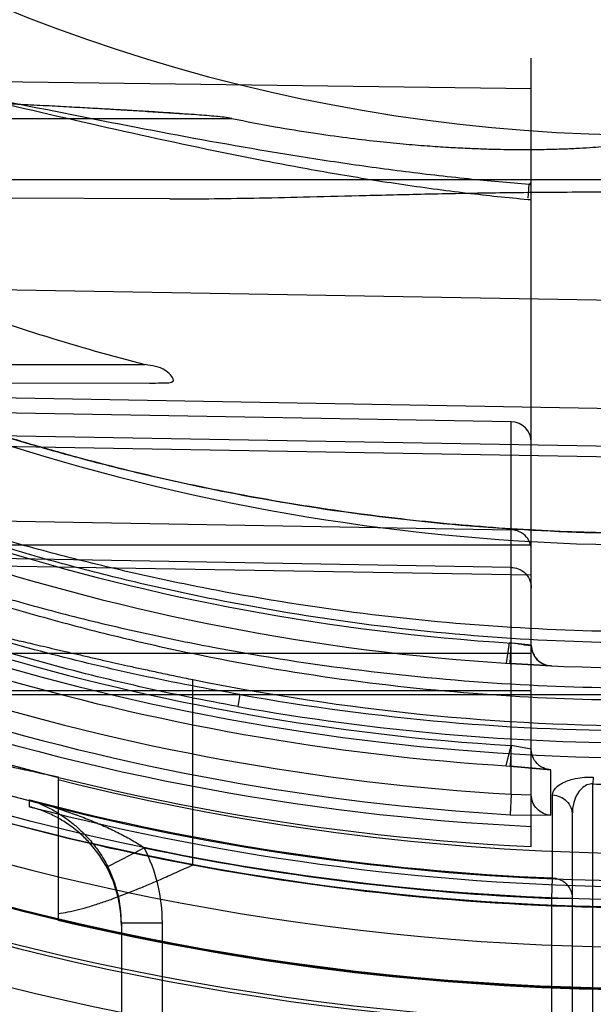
# Model space of a CAD drawing. Header units: millimetres. Extents: x 0 to 297, y 0 to 210.
# Tile 14 of 256: x 147.4283 to 147.4982, y 91.0396 to 91.1596. Entities that reach past the tile are written whole.
import ezdxf

# ---------------------------------------------------------------- set-up
doc = ezdxf.new("R2010")
doc.units = ezdxf.units.MM
doc.header["$LTSCALE"] = 16.335
doc.layers.get('0').update_dxf_attribs({"linetype": 'CONTINUOUS'})
for name, color, linetype in [('01_GLOBAL', 7, 'CONTINUOUS'), ('INTFCLR_144815', 7, 'CONTINUOUS'), ('INTFCLR_72935', 7, 'CONTINUOUS')]:
    doc.layers.add(name, color=color, linetype=linetype)

msp = doc.modelspace()

# ---------------------------------------------------------------- linework, layer by layer
at = {"color": 7, "linetype": 'Continuous'}
msp.add_circle((148.2308034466, 92.1164639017), 1.9, dxfattribs=at)
at = {"color": 9, "linetype": 'Continuous'}
msp.add_arc((148.2308034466, 92.1164639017), 1.8756493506, 182.9674534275, 267.0325465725, dxfattribs=at)
at = {"layer": '01_GLOBAL', "color": 7, "linetype": 'Continuous'}
msp.add_circle((148.2308034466, 92.1164639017), 1.925, dxfattribs=at)
at = {"layer": 'INTFCLR_144815', "color": 9, "linetype": 'Continuous'}
msp.add_line((147.449387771, 91.0565608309), (147.449387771, 91.0791541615), dxfattribs=at)
at = {"layer": 'INTFCLR_144815', "color": 6, "linetype": 'Continuous'}
msp.add_line((147.4329595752, 91.06727815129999), (147.4329595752, 91.0498292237), dxfattribs=at)
for radius in [0.3190566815, 0.3040475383]:
    msp.add_circle((147.5056636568, 91.35632411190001), radius, dxfattribs=at)
for radius, start, end in [(0.4398395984, 313.9937911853, 154.5150993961), (0.4248395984, 312.9543589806, 154.5144414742), (0.3305190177, 45.0000000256, 314.9999999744), (0.329927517, 44.99999995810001, 315.0000000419), (0.3294494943, 44.99999997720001, 315.0000000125), (0.3194853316, 47.86578076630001, 312.1342192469), (0.3149183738, 45.72777364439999, 314.2722263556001), (0.3049205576, 45.6663486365, 314.3336513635), (0.4248395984, 205.4855585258, 293.0456409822), (0.4398395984, 205.4849006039, 292.0062088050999), (0.3555238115, 259.4836750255, 310.0313711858), (0.2828253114, 258.5228250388, 281.4771749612), (0.305, 251.5461182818, 259.3673701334), (0.2983582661, 255.8961331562, 284.1038668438)]:
    msp.add_arc((147.5056636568, 91.35632411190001), radius, start, end, dxfattribs=at)
at = {"layer": 'INTFCLR_144815', "color": 9, "linetype": 'Continuous'}
for centre, radius, start, end in [((147.5056636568, 91.35632411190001), 0.3443130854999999, 52.2436298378, 307.7563701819), ((147.5056636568, 91.35632411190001), 0.3243260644, 52.5411294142, 307.4588705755), ((147.5056636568, 91.35632411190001), 0.3148108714, 45.7280221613, 314.2719778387), ((147.5056636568, 91.35632411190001), 0.3098116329, 45.73034182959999, 314.2696581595), ((147.5056636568, 91.35632411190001), 0.4164420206, 203.8266800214, 313.0809380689), ((147.5056636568, 91.35632411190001), 0.4214424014, 203.8278898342, 312.5732768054), ((147.5056636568, 91.35632411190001), 0.4364412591, 203.8266800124, 319.1799903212), ((147.5056636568, 91.35632411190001), 0.3393168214, 258.4596803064, 309.0091107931), ((147.5056636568, 91.35632411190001), 0.3525857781, 259.4138369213, 309.1798196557), ((147.5056636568, 91.35632411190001), 0.3550842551, 259.4138369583, 309.1798197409), ((147.5056636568, 91.35632411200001), 0.305, 259.3673701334, 280.6326298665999), ((147.5056636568, 91.35632411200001), 0.315, 256.6554351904, 283.3445647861)]:
    msp.add_arc(centre, radius, start, end, dxfattribs=at)
at = {"layer": 'INTFCLR_144815', "color": 6, "linetype": 'Continuous'}
for points, knots in [([(147.4244220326, 91.0845546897), (147.4247251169, 91.084674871), (147.4255537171, 91.0843939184), (147.4266041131, 91.08425331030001), (147.4277025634, 91.0839979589), (147.4287272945, 91.0837697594), (147.4298859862, 91.08350041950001), (147.4311702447, 91.0832005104), (147.4325705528, 91.0828719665), (147.4340806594, 91.0825180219), (147.4356812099, 91.0821457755), (147.4373077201, 91.0817705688), (147.4388751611, 91.0814137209), (147.440346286, 91.0810831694), (147.4418229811, 91.0807553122), (147.4434371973, 91.08040253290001), (147.445282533, 91.08000560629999), (147.4472937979, 91.0795826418), (147.4486878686, 91.0792962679), (147.449387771, 91.0791541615)], [0, 0, 0, 0, 0.0382781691, 0.0927907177, 0.1285247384, 0.1697517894, 0.2162924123, 0.2681033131, 0.3246091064, 0.3851484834, 0.4502004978, 0.5175319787, 0.5811197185, 0.6389302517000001, 0.6945516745, 0.7587086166, 0.8329158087, 0.9161531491, 1, 1, 1, 1]), ([(147.4244220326, 91.0689242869), (147.4247361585, 91.0690530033), (147.4256083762, 91.0687682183), (147.4267141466, 91.06863582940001), (147.4278755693, 91.0683817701), (147.4289574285, 91.0681559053), (147.4301769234, 91.0678898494), (147.4315258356, 91.0675941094), (147.4324680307, 91.0673863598), (147.4329595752, 91.06727815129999)], [0, 0, 0, 0, 0.1170118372, 0.2857466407, 0.3965374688, 0.5239265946, 0.6674581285, 0.8265150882, 1, 1, 1, 1]), ([(147.4329595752, 91.05061913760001), (147.433354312, 91.05067256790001), (147.4341812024, 91.0508145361), (147.4354715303, 91.0511119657), (147.4368683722, 91.05150355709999), (147.4383121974, 91.051966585), (147.4397155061, 91.0524640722), (147.4410437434, 91.0529673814), (147.4423831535, 91.05349954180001), (147.4438477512, 91.05410757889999), (147.4455244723, 91.0548265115), (147.4473939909, 91.05565547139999), (147.4487077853, 91.05625091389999), (147.449387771, 91.0565608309)], [0, 0, 0, 0, 0.068202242, 0.1435380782, 0.2266295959, 0.3165126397, 0.4030980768, 0.4815233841, 0.5596981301, 0.6498566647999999, 0.7530316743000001, 0.8720522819, 1, 1, 1, 1])]:
    msp.add_open_spline(points, degree=3, knots=knots, dxfattribs=at)
at = {"layer": 'INTFCLR_72935', "color": 6, "linetype": 'Continuous'}
for p, q in [((147.4906636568, 91.10809136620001), (147.4906636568, 91.15493459)), ((147.4902728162, 91.1377099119), (147.4906636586, 91.1376827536)), ((147.4906636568, 91.08333414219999), (147.4882072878, 91.0836034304)), ((147.4906636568, 91.0706516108), (147.4882072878, 91.0711002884)), ((147.4906636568, 91.0587880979), (147.4906636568, 91.06510323)), ((147.4294914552, 91.06364236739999), (147.429443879, 91.063654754))]:
    msp.add_line(p, q, dxfattribs=at)
at = {"layer": 'INTFCLR_72935', "color": 9, "linetype": 'Continuous'}
for p, q in [((147.3706270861, 91.15280409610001), (147.4906636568, 91.15122676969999)), ((147.3628953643, 91.1475741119), (147.4541472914, 91.1475741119)), ((147.5106636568, 91.1400741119), (147.374625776, 91.1400741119)), ((147.4903756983, 91.13951858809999), (147.4902472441, 91.1378739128)), ((147.4906636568, 91.1394985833), (147.4903756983, 91.13951858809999)), ((147.4904130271, 91.1395722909), (147.4903757, 91.1395186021)), ((147.4465842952, 91.13778033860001), (147.3735661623, 91.13803522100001)), ((147.5056636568, 91.1252885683), (147.3810120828, 91.1274643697)), ((147.3676388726, 91.11757411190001), (147.4435626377, 91.11757411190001)), ((147.3712126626, 91.11554343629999), (147.4441011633, 91.11528900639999)), ((147.5056636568, 91.11210504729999), (147.3775635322, 91.1143394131)), ((147.4882072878, 91.1105909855), (147.3773434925, 91.1125261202)), ((147.4882072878, 91.0651643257), (147.4882072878, 91.1105909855)), ((147.3763848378, 91.1097752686), (147.5056636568, 91.1075203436)), ((147.5056636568, 91.10620325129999), (147.3741283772, 91.1084316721)), ((147.4906636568, 91.06510323), (147.4906636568, 91.10809136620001)), ((147.3739832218, 91.09941051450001), (147.4882072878, 91.09741817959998)), ((147.4882072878, 91.09283347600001), (147.3728328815, 91.0948458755)), ((147.4906636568, 91.0955481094), (147.4239153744, 91.0955481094)), ((147.4906636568, 91.0918963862), (147.3706270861, 91.0939300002)), ((147.4244437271, 91.0823862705), (147.4906636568, 91.0823862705)), ((147.4188479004, 91.0778015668), (147.4906636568, 91.0778015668)), ((147.4076099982, 91.07733761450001), (147.5106636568, 91.07733761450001)), ((147.4550991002, 91.07733761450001), (147.4548601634, 91.0758741)), ((147.4930565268, 91.06260737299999), (147.4930544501, 91.0681558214)), ((147.4982251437, 91.06726057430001), (147.4981636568, 91.0664235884)), ((147.4981636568, 90.99083334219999), (147.4981636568, 91.0664235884)), ((147.4882073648, 91.0651643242), (147.4881017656, 91.0626703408)), ((147.4882073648, 91.0651643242), (147.4906636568, 91.0651032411)), ((147.4932661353, 91.0549617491), (147.4932661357, 91.0650816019)), ((147.429443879, 91.063654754), (147.429443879, 91.06449622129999)), ((147.4881017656, 91.0626703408), (147.4930565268, 91.0626073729)), ((147.4956636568, 91.06267417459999), (147.4956636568, 90.99301636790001)), ((147.4390062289, 91.0563628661), (147.4434537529, 91.05864460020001)), ((147.4931636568, 91.05247067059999), (147.4932661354, 91.0549617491)), ((147.4931636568, 90.98569784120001), (147.4931636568, 91.05247067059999)), ((147.4956636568, 91.05247067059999), (147.4931636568, 91.05247067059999)), ((147.4406636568, 91.0494948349), (147.4406636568, 90.98132411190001)), ((147.4406636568, 91.0494948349), (147.4456636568, 91.0494948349)), ((147.4456636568, 90.9779907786), (147.4456636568, 91.0494948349))]:
    msp.add_line(p, q, dxfattribs=at)
at = {"layer": 'INTFCLR_72935', "color": 7, "linetype": 'Continuous'}
for p, q in [((147.4438682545, 91.148415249), (147.4490131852, 91.1480807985)), ((147.4879664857, 91.08363368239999), (147.487605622, 91.0811391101)), ((147.4906636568, 91.08333414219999), (147.4879664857, 91.08363368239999)), ((147.4880916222, 91.08110851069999), (147.4882072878, 91.0836034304)), ((147.4930728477, 91.0808356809), (147.4880916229, 91.08110851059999)), ((147.4930728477, 91.0808356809), (147.4880916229, 91.08110851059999)), ((147.4876124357, 91.0686372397), (147.4882072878, 91.0711002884)), ((147.4882072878, 91.0711002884), (147.4880986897, 91.0686067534)), ((147.4876124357, 91.0686372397), (147.4930544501, 91.0681558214)), ((147.4930544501, 91.0681558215), (147.48809869, 91.0686067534))]:
    msp.add_line(p, q, dxfattribs=at)
at = {"layer": 'INTFCLR_72935', "color": 6, "linetype": 'Continuous'}
msp.add_lwpolyline([(147.490413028, 91.1395722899), (147.4904436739, 91.13959506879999), (147.4904725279, 91.1396181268), (147.4904995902, 91.1396414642), (147.4905249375, 91.1396650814), (147.490548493, 91.139688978), (147.4905700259, 91.13971315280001), (147.4905895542, 91.139737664), (147.4906070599, 91.1397624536), (147.4906222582, 91.1397873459), (147.4906350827, 91.13981242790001), (147.4906455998, 91.13983761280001), (147.4906537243, 91.139862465), (147.4906594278, 91.1398868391), (147.4906627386, 91.1399108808), (147.4906636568, 91.13993459)], dxfattribs=at)
for centre, radius, start, end in [((147.5056636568, 91.35632411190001), 0.3017258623, 90, 270.0000000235), ((147.5056636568, 91.35632411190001), 0.2867456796, 90, 270.0000000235), ((147.5047788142, 91.3561550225), 0.2463092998, 249.7470830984, 255.6092353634), ((147.5054695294, 91.35632633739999), 0.2941688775, 252.7321003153, 266.6152856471), ((147.5056624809, 91.2870420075), 0.2207458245, 268.0532648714, 270.0003052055), ((147.4256604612, 91.0491692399), 0.0150031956, 359.9994414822, 42.3893530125), ((147.5056636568, 91.35632411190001), 0.3049314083, 256.9368400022, 270.0000000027)]:
    msp.add_arc(centre, radius, start, end, dxfattribs=at)
at = {"layer": 'INTFCLR_72935', "color": 9, "linetype": 'Continuous'}
for centre, radius, start, end in [((147.5056636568, 91.35632411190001), 0.2107755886, 202.4933176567, 269.9999999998), ((147.5056636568, 91.35632411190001), 0.2607760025, 236.8175561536, 270), ((147.5056636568, 91.35632411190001), 0.2757760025, 240.8211786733, 269.9999999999), ((147.4881636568, 91.10809136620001), 0.0025, 5.839999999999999e-08, 88.99999977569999), ((147.5056203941, 91.3563260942), 0.2732780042, 252.6035705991, 266.3466731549), ((147.4931636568, 91.08333414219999), 0.0025, 179.9999999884, 267.3783017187), ((147.5058109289, 91.3563260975), 0.2857685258, 253.4572210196, 266.4682838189), ((147.5058542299, 91.3563242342), 0.2882648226, 253.4574954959, 266.4686572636), ((147.5054222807, 91.3563064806), 0.2916508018, 252.7319313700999, 266.6160883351), ((147.5047137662, 91.3562394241), 0.2953224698, 250.8036859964, 267.2730962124), ((147.504975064, 91.356238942), 0.2833258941, 259.8609639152, 270.1392513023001), ((147.504998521, 91.3562471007), 0.2848207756, 259.8611195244, 270.1338017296), ((147.504750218, 91.35624065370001), 0.2977859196, 250.8037403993, 267.2886501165), ((147.5056636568, 91.35632411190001), 0.301617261, 255.3624428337, 267.6442799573), ((147.5056636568, 91.35632411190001), 0.3024314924, 255.4082727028, 270), ((147.4256188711, 91.0494952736), 0.0200447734, 359.9987461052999, 27.1579053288), ((147.5056636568, 91.3563241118), 0.3041104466, 258.1960507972, 267.6442799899), ((147.4256065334, 91.04949519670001), 0.0150571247, 359.9986232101, 27.1362418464)]:
    msp.add_arc(centre, radius, start, end, dxfattribs=at)
at = {"layer": 'INTFCLR_72935', "color": 7, "linetype": 'Continuous'}
for centre, radius, start, end in [((147.3672119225, 89.89203653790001), 1.2587150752, 86.5084999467, 86.7431428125), ((147.4933550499, 91.1171411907), 0.0339140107, 262.696849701, 265.4482591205), ((147.5062104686, 91.3667192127), 0.2861853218, 266.2725871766, 267.3641364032)]:
    msp.add_arc(centre, radius, start, end, dxfattribs=at)
at = {"layer": 'INTFCLR_72935', "color": 9, "linetype": 'Continuous'}
for points, knots in [([(147.3695455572, 91.153005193), (147.3695455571, 91.1534460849), (147.369775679, 91.15476551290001), (147.3711717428, 91.15608149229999), (147.3728430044, 91.1568113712), (147.3743031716, 91.1572216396), (147.3764389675, 91.1575839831), (147.379293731, 91.1577470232), (147.3822277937, 91.15766461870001), (147.3846544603, 91.1574934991), (147.3871551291, 91.1572564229), (147.390315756, 91.1568605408), (147.3954421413, 91.15606764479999), (147.4019355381, 91.1548492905), (147.4084693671, 91.1534605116), (147.4137635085, 91.1522800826), (147.4191165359, 91.1510603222), (147.4285150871, 91.1488768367), (147.4419665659, 91.14576100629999), (147.4554908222, 91.1428964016), (147.4663785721, 91.14088712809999), (147.4745842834, 91.13955738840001), (147.482550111, 91.13848149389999), (147.4877890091, 91.1379311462), (147.4902728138, 91.1377098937)], [0, 0, 0, 0, 0.0106014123, 0.0311002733, 0.04248417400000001, 0.0545763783, 0.0674142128, 0.0945321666, 0.1231470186, 0.1379557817, 0.1530209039, 0.1835414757, 0.2145310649, 0.27774137, 0.3423681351, 0.3751438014, 0.4081664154, 0.4743826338, 0.6071538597, 0.7401756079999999, 0.8067452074, 0.8733578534, 0.9400394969, 1, 1, 1, 1]), ([(147.370627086, 91.15280409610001), (147.3706270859, 91.1533708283), (147.3710518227, 91.1545772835), (147.3724510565, 91.15553312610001), (147.3739053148, 91.15609533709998), (147.3753496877, 91.1564420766), (147.3774673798, 91.156751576), (147.380295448, 91.1568850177), (147.383203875, 91.1568075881), (147.3856106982, 91.15665436), (147.3880900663, 91.156444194), (147.3912238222, 91.1560956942), (147.3963060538, 91.15540099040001), (147.4027446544, 91.154337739), (147.4092272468, 91.15312905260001), (147.4144789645, 91.15210392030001), (147.4197875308, 91.1510462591), (147.4291093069, 91.14915600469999), (147.442456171, 91.1464665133), (147.4558687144, 91.144005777), (147.4666633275, 91.1422855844), (147.4748014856, 91.1411493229), (147.4827198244, 91.14023005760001), (147.4879317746, 91.1397610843), (147.4904130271, 91.1395722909)], [0, 0, 0, 0, 0.013828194, 0.0286504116, 0.0398545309, 0.0519053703, 0.0647738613, 0.0920453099, 0.1208415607, 0.1357377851, 0.1508853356, 0.1815512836, 0.2126594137, 0.2760358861, 0.3407542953, 0.3735558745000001, 0.4065951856, 0.4728282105, 0.6056351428, 0.7388017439, 0.8055156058, 0.8723324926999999, 0.9392827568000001, 1, 1, 1, 1]), ([(147.3810120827, 91.1274643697), (147.3817303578, 91.1270877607), (147.384185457, 91.1258149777), (147.3871873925, 91.12431838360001), (147.3900361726, 91.1229493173), (147.3922959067, 91.1218823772), (147.3946416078, 91.1208058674), (147.3970598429, 91.11972854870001), (147.3995760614, 91.1186306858), (147.4041078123, 91.116716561), (147.4107569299, 91.1140941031), (147.4175687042, 91.11165999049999), (147.423145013, 91.10982120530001), (147.4288136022, 91.1080558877), (147.4359813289, 91.10601884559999), (147.4446742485, 91.1038588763), (147.4563362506, 91.1013705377), (147.4710118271, 91.09899396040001), (147.4884532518, 91.0973347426), (147.5000210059, 91.09697576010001), (147.5056636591, 91.0969760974)], [0, 0, 0, 0, 0.0187784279, 0.0640286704, 0.0776573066, 0.0919599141, 0.1218885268, 0.1374130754, 0.1532557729, 0.1854520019, 0.2513120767, 0.3187196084, 0.3529057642, 0.3872578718, 0.4561807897, 0.5254037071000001, 0.5946128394, 0.73223709, 0.8693510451, 1, 1, 1, 1]), ([(147.5056636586, 91.0835994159), (147.4998405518, 91.083603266), (147.4879155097, 91.08399215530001), (147.4699687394, 91.08575406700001), (147.4549069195, 91.0882499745), (147.4429596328, 91.0908398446), (147.4355287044, 91.0927067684), (147.4296192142, 91.0943451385), (147.4237675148, 91.096069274), (147.4165654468, 91.09837873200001), (147.4080990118, 91.101384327), (147.4012114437, 91.10406060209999), (147.395865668, 91.10626521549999), (147.392034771, 91.10790158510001), (147.3889540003, 91.1092581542), (147.3865907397, 91.11031773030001), (147.3844243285, 91.11129857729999), (147.3824017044, 91.1122218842), (147.3804369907, 91.11311953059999), (147.3791597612, 91.1136825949), (147.3779689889, 91.1142243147), (147.3774222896, 91.11437538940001), (147.3769077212, 91.1146026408), (147.3768851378, 91.11451510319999)], [0, 0, 0, 0, 0.1307921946, 0.2677748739, 0.4047572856, 0.473433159, 0.5423157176, 0.5768147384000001, 0.6111674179, 0.6793312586, 0.7466625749, 0.812928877, 0.8452761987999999, 0.8765399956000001, 0.9064942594, 0.9208793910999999, 0.9347191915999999, 0.9598817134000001, 0.970963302, 0.9829261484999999, 0.9921262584, 0.9979694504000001, 1, 1, 1, 1]), ([(147.505663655, 91.0849681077), (147.499864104, 91.0849716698), (147.4879990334, 91.08534031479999), (147.4701456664, 91.08701149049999), (147.4551652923, 91.0893793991), (147.4432808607, 91.0918382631), (147.4358897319, 91.093611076), (147.430011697, 91.09516729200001), (147.4241932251, 91.09680461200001), (147.4170321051, 91.098998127), (147.4086120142, 91.1018541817), (147.4017606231, 91.10439849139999), (147.3964428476, 91.1064948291), (147.3926326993, 91.10805069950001), (147.3895683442, 91.10934076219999), (147.3872176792, 91.11034842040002), (147.3850630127, 91.11128119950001), (147.3830509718, 91.1121591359), (147.381097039, 91.1130132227), (147.3798253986, 91.11354757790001), (147.3786432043, 91.1140659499), (147.378094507, 91.1142033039), (147.3775871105, 91.1144262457), (147.3775635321, 91.1143394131)], [0, 0, 0, 0, 0.1313519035, 0.2686612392, 0.4058651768, 0.4745970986, 0.5434924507, 0.5779799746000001, 0.6123086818, 0.680386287, 0.7475793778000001, 0.8136565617, 0.8458924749, 0.877037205, 0.9068677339, 0.9211905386, 0.9349689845, 0.9600182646, 0.9710506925, 0.9829632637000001, 0.9921304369, 0.9979621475, 1, 1, 1, 1]), ([(147.5056636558, 91.0969760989), (147.5018380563, 91.0969790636), (147.4940117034, 91.09713963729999), (147.4822173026, 91.0978988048), (147.4703074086, 91.0991944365), (147.4584737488, 91.10101127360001), (147.446718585, 91.10335514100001), (147.437975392, 91.1055003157), (147.4321865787, 91.10710496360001), (147.4283512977, 91.1082119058), (147.4236057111, 91.10966371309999), (147.4179858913, 91.11152067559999), (147.4142812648, 91.11283229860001), (147.4124483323, 91.1135150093)], [0, 0, 0, 0, 0.1206088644, 0.2467093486, 0.3724880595, 0.4981837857, 0.6240325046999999, 0.7502704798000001, 0.7818918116, 0.8134145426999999, 0.8761180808, 0.9383352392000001, 1, 1, 1, 1]), ([(147.375711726, 91.109948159), (147.3756935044, 91.1098769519), (147.3759845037, 91.1096921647), (147.3763509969, 91.10938119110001), (147.3771185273, 91.10891232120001), (147.3780697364, 91.1083291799), (147.3792498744, 91.10764886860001), (147.3811146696, 91.1066041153), (147.3831602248, 91.1055104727), (147.385349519, 91.1043814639), (147.3877430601, 91.10317799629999), (147.3908752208, 91.1016611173), (147.3947652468, 91.0998669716), (147.400163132, 91.09749718), (147.4071216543, 91.0946662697), (147.4142491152, 91.09205716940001), (147.4200727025, 91.0900975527), (147.4259760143, 91.0882256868), (147.4319382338, 91.08650545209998), (147.4379501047, 91.08493826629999), (147.4439854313, 91.08347539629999), (147.454560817, 91.0811973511), (147.4697714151, 91.07871839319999), (147.4878416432, 91.0769957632), (147.4998235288, 91.0766282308), (147.5056636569, 91.07663212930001)], [0, 0, 0, 0, 0.00162462, 0.005738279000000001, 0.0122045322, 0.020624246, 0.0307531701, 0.0421855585, 0.06792149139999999, 0.08199191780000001, 0.09663587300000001, 0.1271351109, 0.1589097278, 0.191316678, 0.2574313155, 0.3249182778, 0.3590433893, 0.3932372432, 0.4617974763, 0.496170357, 0.5305546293, 0.5990535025, 0.7352415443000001, 0.8709143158, 1, 1, 1, 1]), ([(147.3763848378, 91.1097752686), (147.3763663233, 91.1097065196), (147.3766588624, 91.10953059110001), (147.3770195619, 91.1092348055), (147.3777844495, 91.1087885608), (147.378729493, 91.1082335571), (147.379903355, 91.10758608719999), (147.3817582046, 91.10659160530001), (147.3837925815, 91.10555099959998), (147.3859695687, 91.10447699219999), (147.3883505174, 91.1033318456), (147.3914661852, 91.10188868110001), (147.39533517, 91.1001822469), (147.4007053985, 91.09792802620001), (147.4076281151, 91.09523601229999), (147.4147153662, 91.09275696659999), (147.4205062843, 91.0908953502), (147.4263790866, 91.0891166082), (147.4323091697, 91.0874828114), (147.4382876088, 91.0859949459), (147.4442914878, 91.0846058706), (147.4548142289, 91.08244292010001), (147.4699444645, 91.0800916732), (147.487923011, 91.07845869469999), (147.4998463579, 91.0781110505), (147.5056636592, 91.0781152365)], [0, 0, 0, 0, 0.0015875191, 0.005652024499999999, 0.0120574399, 0.0204079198, 0.0304610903, 0.0418143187, 0.0673891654, 0.08137944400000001, 0.0959450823, 0.1262962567, 0.1579362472, 0.190224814, 0.2561523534, 0.3235168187, 0.357604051, 0.3917751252, 0.4603324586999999, 0.4947236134, 0.5291383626, 0.5977313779, 0.7342178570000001, 0.8702910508, 1, 1, 1, 1]), ([(147.4548601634, 91.0758741), (147.4508637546, 91.07658877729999), (147.4429184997, 91.0781918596), (147.4311469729, 91.08112880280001), (147.4195695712, 91.0846014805), (147.4100981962, 91.08795886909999), (147.4035812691, 91.09056878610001), (147.3998969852, 91.0921375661), (147.3962716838, 91.0937462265), (147.3918610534, 91.0958288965), (147.3875870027, 91.09803523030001), (147.3843129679, 91.09986292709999), (147.3819913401, 91.101236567), (147.3798147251, 91.10261232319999), (147.3778446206, 91.1039668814), (147.3761048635, 91.1052801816), (147.3745986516, 91.1066701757), (147.3734646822, 91.10781980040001), (147.3734646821, 91.1085945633)], [0, 0, 0, 0, 0.136918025, 0.2732477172, 0.4090276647, 0.5444032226, 0.6119847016, 0.6457540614, 0.6794468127, 0.745740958, 0.8102216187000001, 0.8416210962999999, 0.8721801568, 0.9012088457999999, 0.9283683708, 0.9530468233, 0.9738709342, 1, 1, 1, 1]), ([(147.4550991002, 91.07733761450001), (147.4511263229, 91.0780228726), (147.4432242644, 91.0795316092), (147.4315155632, 91.0823217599), (147.4199996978, 91.085618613), (147.410575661, 91.08880930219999), (147.4040887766, 91.0912898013), (147.4004243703, 91.09278460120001), (147.3968172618, 91.09430928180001), (147.3924326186, 91.09629188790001), (147.3881785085, 91.0983876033), (147.3849216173, 91.1001280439), (147.3826106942, 91.1014329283), (147.3804487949, 91.102741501), (147.3784805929, 91.1040314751), (147.3767776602, 91.1052716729), (147.3754141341, 91.1064307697), (147.3745031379, 91.1074178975), (147.3741253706, 91.10813507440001), (147.3741283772, 91.1084316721)], [0, 0, 0, 0, 0.137561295, 0.2744141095, 0.4105726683, 0.5461541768, 0.6137615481, 0.64752046, 0.6811904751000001, 0.7473830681, 0.8116887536, 0.8429640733, 0.87337893, 0.9022313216, 0.9291876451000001, 0.9536238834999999, 0.9741733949, 0.9898789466, 1, 1, 1, 1]), ([(147.4906636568, 91.09492038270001), (147.4906636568, 91.09548397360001), (147.4902171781, 91.0967847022), (147.4889041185, 91.0974060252), (147.4882072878, 91.09741817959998)], [0, 0, 0, 0, 0.4471071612, 1, 1, 1, 1]), ([(147.4882072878, 91.09283347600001), (147.4887711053, 91.0928236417), (147.4900639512, 91.0923556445), (147.4906636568, 91.0910322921), (147.4906636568, 91.0903356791)], [0, 0, 0, 0, 0.4473589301, 1, 1, 1, 1]), ([(147.4930544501, 91.0681558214), (147.4924341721, 91.06818292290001), (147.4911669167, 91.06874084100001), (147.4906636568, 91.0700310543), (147.4906636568, 91.0706516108)], [0, 0, 0, 0, 0.5001261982, 1, 1, 1, 1]), ([(147.4932661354, 91.0650816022), (147.4932661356, 91.06533011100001), (147.4935619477, 91.0660308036), (147.4946394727, 91.0667053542), (147.4962576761, 91.0671994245), (147.4975047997, 91.06728505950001), (147.4982251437, 91.06726057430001)], [0, 0, 0, 0, 0.1281170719, 0.364498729, 0.6284169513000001, 1, 1, 1, 1]), ([(147.4981636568, 91.0664235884), (147.4980524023, 91.06643101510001), (147.4974088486, 91.0664076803), (147.4959832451, 91.0652870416), (147.4956636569, 91.06367217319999), (147.4956636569, 91.0626741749)], [0, 0, 0, 0, 0.0682456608, 0.3891683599, 1, 1, 1, 1]), ([(147.4930565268, 91.0626073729), (147.4924359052, 91.0626339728), (147.4911674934, 91.06319143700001), (147.4906636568, 91.06448236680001), (147.4906636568, 91.0651032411)], [0, 0, 0, 0, 0.5001276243, 1, 1, 1, 1]), ([(147.4932661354, 91.0650816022), (147.4938838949, 91.06505717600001), (147.4951381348, 91.06454106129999), (147.4956636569, 91.0632768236), (147.4956636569, 91.0626741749)], [0, 0, 0, 0, 0.5063861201, 1, 1, 1, 1]), ([(147.429443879, 91.06449622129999), (147.4307330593, 91.06413893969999), (147.4326459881, 91.06355596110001), (147.4351519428, 91.0626744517), (147.4369825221, 91.061968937), (147.4387519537, 91.06121225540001), (147.4404389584, 91.06041239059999), (147.4420076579, 91.05956802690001), (147.4429935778, 91.0589591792), (147.4434537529, 91.05864460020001)], [0, 0, 0, 0, 0.2633408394, 0.3934041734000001, 0.5228787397, 0.6494508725, 0.7721494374, 0.8902710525, 1, 1, 1, 1]), ([(147.429443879, 91.06449622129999), (147.4298897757, 91.0643724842), (147.4307938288, 91.0639949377), (147.4321284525, 91.06337098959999), (147.4335516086, 91.0625149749), (147.4348380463, 91.0615563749), (147.4359960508, 91.060498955), (147.437027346, 91.0593875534), (147.4380680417, 91.0580230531), (147.438707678, 91.05694527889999), (147.4390062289, 91.0563628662)], [0, 0, 0, 0, 0.1078837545, 0.2274565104, 0.3434918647, 0.4943476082, 0.6006803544, 0.7086877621, 0.8474172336, 1, 1, 1, 1]), ([(147.4932661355, 91.0549617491), (147.4937720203, 91.05494105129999), (147.4950248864, 91.0545101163), (147.4956636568, 91.0532031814), (147.4956636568, 91.05247067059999)], [0, 0, 0, 0, 0.4087022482, 1, 1, 1, 1])]:
    msp.add_open_spline(points, degree=3, knots=knots, dxfattribs=at)
at = {"layer": 'INTFCLR_72935', "color": 7, "linetype": 'Continuous'}
for points, knots in [([(147.4541472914, 91.1475741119), (147.4535205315, 91.14769119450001), (147.4520990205, 91.1478429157), (147.4502167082, 91.14799494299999), (147.4484681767, 91.14812014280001), (147.446961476, 91.1482214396), (147.4453175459, 91.1483264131), (147.4435220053, 91.14843677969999), (147.4415637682, 91.1485543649), (147.4394308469, 91.14867916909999), (147.4371053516, 91.1488115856), (147.4345646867, 91.14895222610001), (147.4317842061, 91.1491020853), (147.4287346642, 91.14925945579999), (147.4253737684, 91.14942050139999), (147.4216380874, 91.1495761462), (147.4174866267, 91.1497189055), (147.4145688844, 91.14974174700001), (147.4130396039, 91.1497507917)], [0, 0, 0, 0, 0.0464525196, 0.1039736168, 0.137643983, 0.1741564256, 0.2139945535, 0.2576555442, 0.3052176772, 0.3569188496, 0.4133153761, 0.4749160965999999, 0.5423024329, 0.6161812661, 0.6973861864, 0.78743971, 0.8885822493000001, 1, 1, 1, 1]), ([(147.4906636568, 91.08333414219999), (147.490663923, 91.0827117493), (147.4911857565, 91.08142438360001), (147.4924508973, 91.0808641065), (147.4930728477, 91.0808356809)], [0, 0, 0, 0, 0.4999170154, 1, 1, 1, 1])]:
    msp.add_open_spline(points, degree=3, knots=knots, dxfattribs=at)
at = {"layer": 'INTFCLR_72935', "color": 6, "linetype": 'Continuous'}
for points, knots in [([(147.4541472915, 91.1475741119), (147.4559057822, 91.14722002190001), (147.4592069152, 91.1465838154), (147.4638866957, 91.14582122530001), (147.4680147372, 91.14524307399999), (147.4716751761, 91.1448082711), (147.4749347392, 91.1444829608), (147.4778480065, 91.1442426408), (147.4804600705, 91.14406851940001), (147.4828086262, 91.14394610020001), (147.4849254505, 91.1438641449), (147.4868374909, 91.14381413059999), (147.4885677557, 91.14378931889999), (147.4901359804, 91.1437842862), (147.4919505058, 91.1437979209), (147.4939251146, 91.1438412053), (147.4959933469, 91.14392479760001), (147.4977106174, 91.14402642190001), (147.4993183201, 91.1441482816), (147.5008902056, 91.1443083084), (147.5025305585, 91.1444913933), (147.503935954, 91.144843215), (147.505672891, 91.1449204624), (147.5056636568, 91.14554810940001)], [0, 0, 0, 0, 0.1035005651, 0.1939540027, 0.2735512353, 0.3439938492, 0.4066300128, 0.462550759, 0.5126512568, 0.5576735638, 0.5982408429, 0.6348790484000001, 0.668032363, 0.6980842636, 0.7253637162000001, 0.7727296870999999, 0.8120459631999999, 0.8447647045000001, 0.8720557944, 0.9048403, 0.9369015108, 0.9637811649, 1, 1, 1, 1]), ([(147.4465842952, 91.13778033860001), (147.4483931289, 91.13777402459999), (147.4520306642, 91.1377918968), (147.4577204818, 91.137883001), (147.4638855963, 91.1380245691), (147.470776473, 91.13820213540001), (147.4784998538, 91.138391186), (147.4870703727, 91.1385493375), (147.4962354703, 91.1386299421), (147.5025153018, 91.1386157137), (147.5056636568, 91.1385927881)], [0, 0, 0, 0, 0.0918387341, 0.1846799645, 0.2889179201, 0.4049352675, 0.534660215, 0.6811664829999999, 0.8401473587, 1, 1, 1, 1]), ([(147.4441011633, 91.11528900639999), (147.4445979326, 91.1152872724), (147.4453989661, 91.1153717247), (147.4476313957, 91.1152599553), (147.4456964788, 91.1174903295), (147.4444206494, 91.11735393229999), (147.4435626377, 91.11757411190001)], [0, 0, 0, 0, 0.2097516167, 0.409853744, 0.6259845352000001, 1, 1, 1, 1]), ([(147.4367415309, 91.0592838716), (147.4363821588, 91.05967757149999), (147.4355259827, 91.0605186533), (147.4341634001, 91.06156396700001), (147.4326653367, 91.0624521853), (147.4311514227, 91.06314113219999), (147.4300586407, 91.0634954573), (147.4294914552, 91.06364236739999)], [0, 0, 0, 0, 0.1865414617, 0.4190889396, 0.599083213, 0.7949646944, 1, 1, 1, 1])]:
    msp.add_open_spline(points, degree=3, knots=knots, dxfattribs=at)

doc.saveas('drawing.dxf')
